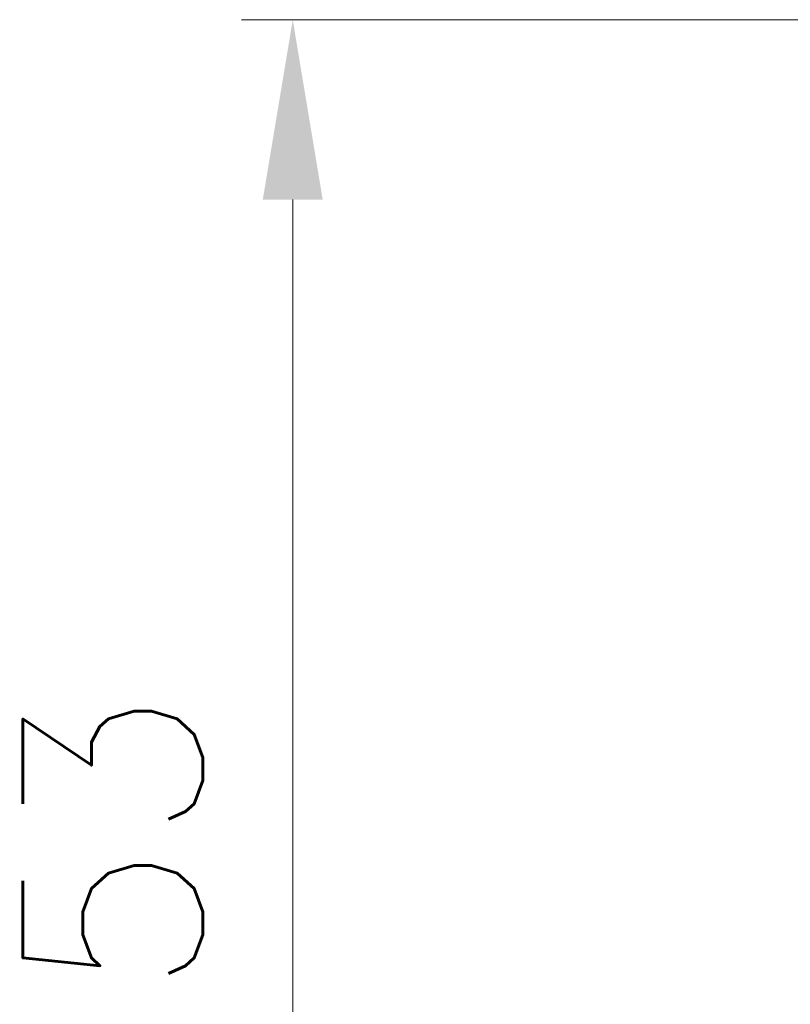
# Model space of a CAD drawing. Header units: inches. Extents: x 0 to 20790, y -12 to 14700.
# Tile 221 of 256: x 8342 to 8866, y 3013 to 3683. Entities that reach past the tile are written whole.
import ezdxf

# ---------------------------------------------------------------- set-up
doc = ezdxf.new("R2010")
doc.units = ezdxf.units.IN
doc.layers.add('254', color=7, linetype='Continuous', true_color=0xffffff)
doc.styles.add('latin_extended', font='simplex.shx')
doc.dimstyles.get("Standard").update_dxf_attribs({"dimtxt": 0.18, "dimasz": 0.18, "dimexe": 0.18, "dimexo": 0.0625, "dimgap": 0.09, "dimtad": 0, "dimtih": 1, "dimtoh": 1, "dimdec": 4, "dimzin": 0, "dimdsep": 46, "dimtxsty": 'Standard', "dimcen": 0.09, "dimadec": 0, "dimazin": 0, "dimtfac": 1, "dimtdec": 4, "dimtofl": 0, "dimtmove": 0, "dimatfit": 3, "dimfxl": 1, "dimtolj": 1, "dimtzin": 0, "dimarcsym": 0})

# ---------------------------------------------------------------- blocks, each defined once
blk = doc.blocks.new('_U8')
at = {"layer": '254', "color": 3, "linetype": 'Continuous', "lineweight": 13, "transparency": 16777216}
for p, q in [((9936.19, 3683), (8492.69, 3683)), ((8527.69, 3560.5), (8527.69, 2652.5)), ((9936.19, 2530), (8492.69, 2530))]:
    blk.add_line(p, q, dxfattribs=at)
at = {"layer": '254', "color": 3, "transparency": 16777216}
for points in [[(8548.1, 3560.5), (8507.27, 3560.5), (8527.69, 3683)], [(8507.27, 2652.5), (8548.1, 2652.5), (8527.69, 2530)]]:
    blk.add_solid(points, dxfattribs=at)
at = {"layer": 'Defpoints', "color": 0, "transparency": 16777216}
for p in [(9971.19, 3683), (8527.69, 2530), (9971.19, 2530)]:
    blk.add_point(p, dxfattribs=at)
at = {"layer": '254', "color": 2, "lineweight": 13, "transparency": 16777216, "insert": (8343.94, 2807.93), "char_height": 122.5, "attachment_point": 1, "rotation": 90, "style": 'latin_extended'}
blk.add_mtext('\\A1;1153', dxfattribs=at)

msp = doc.modelspace()

# ---------------------------------------------------------------- dimensions: what is measured, and where the dimension line sits
at = {"layer": '254', "color": 2, "linetype": 'Continuous', "lineweight": 13}
dim = msp.add_linear_dim(base=(8527.686, 2530), p1=(9971.186, 3683), p2=(9971.186, 2530), angle=90, dimstyle='Standard', override={"dimscale": 35, "dimtxt": 3.5, "dimasz": 3.5, "dimexe": 1, "dimexo": 1, "dimgap": 1.75, "dimtad": 1, "dimtih": 0, "dimtoh": 0, "dimdec": 2, "dimlfac": 1, "dimzin": 8, "dimdsep": 46, "dimlunit": 2, "dimtxsty": 'latin_extended', "dimsah": 1, "dimse1": 0, "dimse2": 0, "dimsd1": 0, "dimsd2": 0, "dimclrd": 3, "dimclre": 3, "dimclrt": 2, "dimtol": 0, "dimtm": -0.1, "dimtfac": 0.714286, "dimtdec": 3, "dimtofl": 1, "dimtmove": 0, "dimtzin": 8, "dimlwd": 13, "dimlwe": 13}, dxfattribs=at)
dim.commit()
dim.dimension.update_dxf_attribs({"geometry": '_U8', "text_midpoint": (8527.686, 3000.428), "dimtype": 160})

doc.saveas('drawing.dxf')
